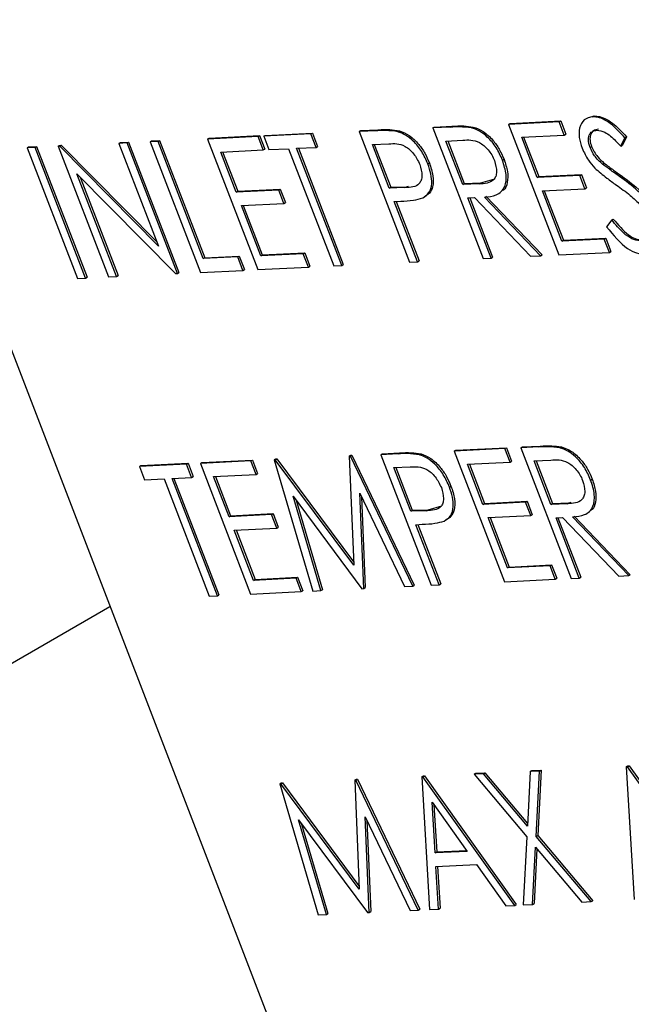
# Model space of a CAD drawing. Header units: inches. Extents: x 0.6 to 33.8, y 0 to 21.7.
# Tile 141 of 169: x 29.6156 to 29.6846, y 16.5082 to 16.6191. Entities that reach past the tile are written whole.
import ezdxf

# ---------------------------------------------------------------- set-up
doc = ezdxf.new("R2010")
doc.units = ezdxf.units.IN
doc.header["$MEASUREMENT"] = 0

msp = doc.modelspace()

# ---------------------------------------------------------------- linework, layer by layer
at = {"color": 7, "linetype": 'Continuous'}
for p, q in [((29.53707, 16.78289), (29.66369, 16.45478)), ((29.67641, 16.60758), (29.67071, 16.6073)), ((29.67071, 16.6073), (29.67089, 16.60741)), ((29.67071, 16.6073), (29.67639, 16.5926)), ((29.67089, 16.60741), (29.67659, 16.60769)), ((29.67641, 16.60758), (29.67659, 16.60769)), ((29.67699, 16.60607), (29.67641, 16.60758)), ((29.67659, 16.60769), (29.67717, 16.60618)), ((29.67988, 16.60812), (29.68036, 16.60826)), ((29.68018, 16.60815), (29.68036, 16.60826)), ((29.64844, 16.60622), (29.64313, 16.60596)), ((29.6433, 16.60606), (29.64861, 16.60632)), ((29.64844, 16.60622), (29.64861, 16.60632)), ((29.64902, 16.60471), (29.64844, 16.60622)), ((29.64861, 16.60632), (29.6492, 16.60482)), ((29.65388, 16.60648), (29.65405, 16.60659)), ((29.65586, 16.60658), (29.65388, 16.60648)), ((29.65388, 16.60648), (29.65955, 16.59177)), ((29.65405, 16.60659), (29.65603, 16.60669)), ((29.65586, 16.60658), (29.65603, 16.60669)), ((29.65825, 16.60647), (29.65842, 16.60658)), ((29.66419, 16.60699), (29.66217, 16.60689)), ((29.66217, 16.60689), (29.66234, 16.60699)), ((29.66217, 16.60689), (29.66784, 16.59218)), ((29.66234, 16.60699), (29.66436, 16.60709)), ((29.66419, 16.60699), (29.66436, 16.60709)), ((29.66655, 16.6069), (29.66673, 16.607)), ((29.67699, 16.60607), (29.67717, 16.60618)), ((29.62681, 16.60516), (29.62699, 16.60527)), ((29.62772, 16.60521), (29.62681, 16.60516)), ((29.62681, 16.60516), (29.63128, 16.59359)), ((29.62699, 16.60527), (29.62789, 16.60531)), ((29.62772, 16.60521), (29.62789, 16.60531)), ((29.63339, 16.5905), (29.62772, 16.60521)), ((29.62789, 16.60531), (29.63357, 16.5906)), ((29.63031, 16.60533), (29.63048, 16.60544)), ((29.63121, 16.60538), (29.63031, 16.60533)), ((29.63031, 16.60533), (29.63598, 16.59063)), ((29.63048, 16.60544), (29.63139, 16.60548)), ((29.63121, 16.60538), (29.63139, 16.60548)), ((29.63631, 16.59218), (29.63121, 16.60538)), ((29.63139, 16.60548), (29.63648, 16.59228)), ((29.64248, 16.60593), (29.63678, 16.60565)), ((29.63678, 16.60565), (29.63696, 16.60576)), ((29.63678, 16.60565), (29.64246, 16.59094)), ((29.63696, 16.60576), (29.64266, 16.60603)), ((29.64248, 16.60593), (29.64266, 16.60603)), ((29.64306, 16.60442), (29.64248, 16.60593)), ((29.64266, 16.60603), (29.64324, 16.60452)), ((29.64313, 16.60596), (29.6433, 16.60606)), ((29.64313, 16.60596), (29.64371, 16.60445)), ((29.65537, 16.60502), (29.65721, 16.60511)), ((29.66366, 16.60542), (29.66555, 16.60552)), ((29.66555, 16.60052), (29.66366, 16.60542)), ((29.66387, 16.60543), (29.66572, 16.60063)), ((29.6722, 16.60584), (29.67699, 16.60607)), ((29.67395, 16.60131), (29.6722, 16.60584)), ((29.67241, 16.60585), (29.67412, 16.60142)), ((29.68336, 16.60485), (29.68383, 16.60579)), ((29.68401, 16.6059), (29.68354, 16.60495)), ((29.68383, 16.60579), (29.68401, 16.6059)), ((29.61645, 16.60466), (29.61663, 16.60476)), ((29.61736, 16.6047), (29.61645, 16.60466)), ((29.61645, 16.60466), (29.62213, 16.58995)), ((29.61663, 16.60476), (29.61753, 16.60481)), ((29.61736, 16.6047), (29.61753, 16.60481)), ((29.62303, 16.58999), (29.61736, 16.6047)), ((29.61753, 16.60481), (29.62321, 16.5901)), ((29.61995, 16.60483), (29.62012, 16.60493)), ((29.62014, 16.60484), (29.61995, 16.60483)), ((29.61995, 16.60483), (29.62562, 16.59012)), ((29.62012, 16.60493), (29.62031, 16.60494)), ((29.62014, 16.60484), (29.62031, 16.60494)), ((29.63128, 16.59359), (29.62014, 16.60484)), ((29.62031, 16.60494), (29.6311, 16.59405)), ((29.63827, 16.60418), (29.64306, 16.60442)), ((29.64002, 16.59966), (29.63827, 16.60418)), ((29.63848, 16.6042), (29.64019, 16.59977)), ((29.64306, 16.60442), (29.64324, 16.60452)), ((29.64371, 16.60445), (29.64591, 16.60456)), ((29.64591, 16.60456), (29.65101, 16.59136)), ((29.64682, 16.6046), (29.64902, 16.60471)), ((29.65191, 16.5914), (29.64682, 16.6046)), ((29.64703, 16.60461), (29.65209, 16.59151)), ((29.64902, 16.60471), (29.6492, 16.60482)), ((29.65726, 16.60012), (29.65537, 16.60502)), ((29.65558, 16.60503), (29.65743, 16.60022)), ((29.6799, 16.6047), (29.68007, 16.60481)), ((29.68336, 16.60485), (29.68354, 16.60495)), ((29.66162, 16.60284), (29.66179, 16.60295)), ((29.67003, 16.60326), (29.67021, 16.60337)), ((29.6813, 16.60283), (29.68147, 16.60294)), ((29.62207, 16.60171), (29.63319, 16.59049)), ((29.62653, 16.59016), (29.62207, 16.60171)), ((29.62243, 16.60136), (29.62671, 16.59027)), ((29.66572, 16.60063), (29.66758, 16.6007)), ((29.6674, 16.60059), (29.66758, 16.6007)), ((29.66758, 16.6007), (29.66916, 16.60116)), ((29.67874, 16.60155), (29.67395, 16.60131)), ((29.67395, 16.60131), (29.67412, 16.60142)), ((29.67412, 16.60142), (29.67892, 16.60165)), ((29.67874, 16.60155), (29.67892, 16.60165)), ((29.67932, 16.60004), (29.67874, 16.60155)), ((29.67892, 16.60165), (29.6795, 16.60015)), ((29.68322, 16.60144), (29.6834, 16.60154)), ((29.64481, 16.59989), (29.64002, 16.59966)), ((29.64002, 16.59966), (29.64019, 16.59977)), ((29.64019, 16.59977), (29.64499, 16.6)), ((29.64481, 16.59989), (29.64499, 16.6)), ((29.64539, 16.59838), (29.64481, 16.59989)), ((29.64499, 16.6), (29.64557, 16.59849)), ((29.65726, 16.60012), (29.65743, 16.60022)), ((29.65904, 16.60017), (29.65726, 16.60012)), ((29.65743, 16.60022), (29.65922, 16.60028)), ((29.65904, 16.60017), (29.65922, 16.60028)), ((29.65922, 16.60028), (29.65945, 16.60035)), ((29.66555, 16.60052), (29.66572, 16.60063)), ((29.6674, 16.60059), (29.66555, 16.60052)), ((29.67453, 16.59981), (29.67932, 16.60004)), ((29.67671, 16.59415), (29.67453, 16.59981)), ((29.67474, 16.59982), (29.67689, 16.59425)), ((29.67932, 16.60004), (29.6795, 16.60015)), ((29.64539, 16.59838), (29.64557, 16.59849)), ((29.65784, 16.59861), (29.65856, 16.59864)), ((29.66046, 16.59182), (29.65784, 16.59861)), ((29.65805, 16.59862), (29.66064, 16.59193)), ((29.66613, 16.59901), (29.66687, 16.59905)), ((29.66875, 16.59222), (29.66613, 16.59901)), ((29.66634, 16.59902), (29.66892, 16.59233)), ((29.66687, 16.59905), (29.6732, 16.59244)), ((29.67432, 16.59249), (29.66799, 16.5991)), ((29.66816, 16.59921), (29.67449, 16.5926)), ((29.6406, 16.59815), (29.64539, 16.59838)), ((29.64278, 16.59249), (29.6406, 16.59815)), ((29.64081, 16.59816), (29.64296, 16.5926)), ((29.68234, 16.59654), (29.68177, 16.59575)), ((29.68234, 16.59654), (29.68251, 16.59664)), ((29.68151, 16.59438), (29.67671, 16.59415)), ((29.67671, 16.59415), (29.67689, 16.59425)), ((29.67689, 16.59425), (29.68168, 16.59449)), ((29.68151, 16.59438), (29.68168, 16.59449)), ((29.68209, 16.59287), (29.68151, 16.59438)), ((29.68168, 16.59449), (29.68226, 16.59298)), ((29.67639, 16.5926), (29.68209, 16.59287)), ((29.68209, 16.59287), (29.68226, 16.59298)), ((29.64019, 16.59237), (29.63631, 16.59218)), ((29.63631, 16.59218), (29.63648, 16.59228)), ((29.63648, 16.59228), (29.64037, 16.59247)), ((29.64019, 16.59237), (29.64037, 16.59247)), ((29.64078, 16.59086), (29.64019, 16.59237)), ((29.64037, 16.59247), (29.64095, 16.59096)), ((29.64758, 16.59273), (29.64278, 16.59249)), ((29.64278, 16.59249), (29.64296, 16.5926)), ((29.64296, 16.5926), (29.64775, 16.59283)), ((29.64758, 16.59273), (29.64775, 16.59283)), ((29.64816, 16.59122), (29.64758, 16.59273)), ((29.64775, 16.59283), (29.64833, 16.59133)), ((29.65955, 16.59177), (29.66046, 16.59182)), ((29.66046, 16.59182), (29.66064, 16.59193)), ((29.66784, 16.59218), (29.66875, 16.59222)), ((29.66875, 16.59222), (29.66892, 16.59233)), ((29.6732, 16.59244), (29.67432, 16.59249)), ((29.67432, 16.59249), (29.67449, 16.5926)), ((29.63598, 16.59063), (29.64078, 16.59086)), ((29.64078, 16.59086), (29.64095, 16.59096)), ((29.64246, 16.59094), (29.64816, 16.59122)), ((29.64816, 16.59122), (29.64833, 16.59133)), ((29.65101, 16.59136), (29.65191, 16.5914)), ((29.65191, 16.5914), (29.65209, 16.59151)), ((29.62213, 16.58995), (29.62303, 16.58999)), ((29.62303, 16.58999), (29.62321, 16.5901)), ((29.62562, 16.59012), (29.62653, 16.59016)), ((29.62653, 16.59016), (29.62671, 16.59027)), ((29.63319, 16.59049), (29.63339, 16.5905)), ((29.63339, 16.5905), (29.63357, 16.5906)), ((29.6703, 16.57078), (29.6646, 16.5705)), ((29.66477, 16.57061), (29.67047, 16.57089)), ((29.6703, 16.57078), (29.67047, 16.57089)), ((29.67088, 16.56927), (29.6703, 16.57078)), ((29.67047, 16.57089), (29.67105, 16.56938)), ((29.67211, 16.57087), (29.67228, 16.57098)), ((29.67413, 16.57097), (29.67211, 16.57087)), ((29.67211, 16.57087), (29.67778, 16.55616)), ((29.67228, 16.57098), (29.6743, 16.57107)), ((29.67413, 16.57097), (29.6743, 16.57107)), ((29.6765, 16.57088), (29.67667, 16.57099)), ((29.6443, 16.56951), (29.64448, 16.56962)), ((29.64443, 16.56952), (29.64461, 16.56963)), ((29.64448, 16.56962), (29.64461, 16.56963)), ((29.64461, 16.56963), (29.65325, 16.55802)), ((29.65276, 16.56993), (29.65294, 16.57003)), ((29.65276, 16.56993), (29.65326, 16.55766)), ((29.65289, 16.56993), (29.65276, 16.56993)), ((29.65289, 16.56993), (29.65307, 16.57004)), ((29.65991, 16.55529), (29.65289, 16.56993)), ((29.65294, 16.57003), (29.65307, 16.57004)), ((29.65307, 16.57004), (29.66009, 16.5554)), ((29.65631, 16.5701), (29.65648, 16.57021)), ((29.65829, 16.5702), (29.65631, 16.5701)), ((29.65631, 16.5701), (29.66198, 16.55539)), ((29.65648, 16.57021), (29.65846, 16.5703)), ((29.65829, 16.5702), (29.65846, 16.5703)), ((29.66068, 16.57009), (29.66085, 16.57019)), ((29.6646, 16.5705), (29.66477, 16.57061)), ((29.6646, 16.5705), (29.67027, 16.5558)), ((29.63442, 16.56903), (29.62911, 16.56877)), ((29.62911, 16.56877), (29.62929, 16.56888)), ((29.62911, 16.56877), (29.62969, 16.56726)), ((29.62929, 16.56888), (29.6346, 16.56914)), ((29.63442, 16.56903), (29.6346, 16.56914)), ((29.635, 16.56752), (29.63442, 16.56903)), ((29.6346, 16.56914), (29.63518, 16.56763)), ((29.64167, 16.56939), (29.63598, 16.56911)), ((29.63598, 16.56911), (29.63615, 16.56921)), ((29.63598, 16.56911), (29.64165, 16.5544)), ((29.63615, 16.56921), (29.64185, 16.56949)), ((29.64167, 16.56939), (29.64185, 16.56949)), ((29.64226, 16.56788), (29.64167, 16.56939)), ((29.64185, 16.56949), (29.64243, 16.56798)), ((29.64443, 16.56952), (29.6443, 16.56951)), ((29.6443, 16.56951), (29.64865, 16.55474)), ((29.65326, 16.55766), (29.64443, 16.56952)), ((29.6578, 16.56864), (29.65964, 16.56873)), ((29.65969, 16.56373), (29.6578, 16.56864)), ((29.65801, 16.56865), (29.65986, 16.56384)), ((29.66609, 16.56904), (29.67088, 16.56927)), ((29.66783, 16.56451), (29.66609, 16.56904)), ((29.6663, 16.56905), (29.66801, 16.56462)), ((29.67088, 16.56927), (29.67105, 16.56938)), ((29.6736, 16.56941), (29.67549, 16.5695)), ((29.67549, 16.5645), (29.6736, 16.56941)), ((29.67381, 16.56942), (29.67566, 16.56461)), ((29.62969, 16.56726), (29.6319, 16.56737)), ((29.6319, 16.56737), (29.63699, 16.55417)), ((29.6328, 16.56742), (29.635, 16.56752)), ((29.6379, 16.55422), (29.6328, 16.56742)), ((29.63301, 16.56743), (29.63807, 16.55432)), ((29.635, 16.56752), (29.63518, 16.56763)), ((29.63746, 16.56764), (29.64226, 16.56788)), ((29.63921, 16.56312), (29.63746, 16.56764)), ((29.63768, 16.56765), (29.63939, 16.56322)), ((29.64226, 16.56788), (29.64243, 16.56798)), ((29.66405, 16.56646), (29.66422, 16.56656)), ((29.67997, 16.56725), (29.68015, 16.56735)), ((29.64643, 16.56544), (29.65418, 16.55501)), ((29.64956, 16.55479), (29.64643, 16.56544)), ((29.65395, 16.56578), (29.659, 16.55525)), ((29.65439, 16.55502), (29.65395, 16.56578)), ((29.65415, 16.56537), (29.65456, 16.55513)), ((29.64677, 16.56498), (29.64973, 16.55489)), ((29.66165, 16.56389), (29.66321, 16.56435)), ((29.67262, 16.56475), (29.66783, 16.56451)), ((29.66783, 16.56451), (29.66801, 16.56462)), ((29.66801, 16.56462), (29.6728, 16.56485)), ((29.67262, 16.56475), (29.6728, 16.56485)), ((29.67321, 16.56324), (29.67262, 16.56475)), ((29.6728, 16.56485), (29.67338, 16.56334)), ((29.67549, 16.5645), (29.67566, 16.56461)), ((29.67735, 16.56457), (29.67549, 16.5645)), ((29.67566, 16.56461), (29.67752, 16.56468)), ((29.67735, 16.56457), (29.67752, 16.56468)), ((29.67752, 16.56468), (29.67776, 16.56475)), ((29.644, 16.56335), (29.63921, 16.56312)), ((29.63921, 16.56312), (29.63939, 16.56322)), ((29.63939, 16.56322), (29.64418, 16.56346)), ((29.644, 16.56335), (29.64418, 16.56346)), ((29.64459, 16.56184), (29.644, 16.56335)), ((29.64418, 16.56346), (29.64476, 16.56195)), ((29.65969, 16.56373), (29.65986, 16.56384)), ((29.66147, 16.56379), (29.65969, 16.56373)), ((29.65986, 16.56384), (29.66165, 16.56389)), ((29.66147, 16.56379), (29.66165, 16.56389)), ((29.66841, 16.56301), (29.67321, 16.56324)), ((29.6706, 16.55735), (29.66841, 16.56301)), ((29.66863, 16.56302), (29.67077, 16.55745)), ((29.67321, 16.56324), (29.67338, 16.56334)), ((29.67607, 16.56299), (29.67681, 16.56303)), ((29.67869, 16.55621), (29.67607, 16.56299)), ((29.67628, 16.563), (29.67887, 16.55631)), ((29.67681, 16.56303), (29.68314, 16.55642)), ((29.68426, 16.55648), (29.67793, 16.56309)), ((29.6781, 16.56319), (29.68443, 16.55658)), ((29.63979, 16.56161), (29.64459, 16.56184)), ((29.64459, 16.56184), (29.64476, 16.56195)), ((29.66027, 16.56222), (29.66099, 16.56226)), ((29.66289, 16.55544), (29.66027, 16.56222)), ((29.66048, 16.56223), (29.66307, 16.55554)), ((29.64198, 16.55595), (29.63979, 16.56161)), ((29.64001, 16.56162), (29.64215, 16.55606)), ((29.67539, 16.55758), (29.6706, 16.55735)), ((29.6706, 16.55735), (29.67077, 16.55745)), ((29.67077, 16.55745), (29.67556, 16.55769)), ((29.67539, 16.55758), (29.67556, 16.55769)), ((29.67597, 16.55607), (29.67539, 16.55758)), ((29.67556, 16.55769), (29.67615, 16.55618)), ((29.64215, 16.55606), (29.64694, 16.55629)), ((29.64677, 16.55619), (29.64694, 16.55629)), ((29.64694, 16.55629), (29.64753, 16.55478)), ((29.67869, 16.55621), (29.67887, 16.55631)), ((29.68314, 16.55642), (29.68426, 16.55648)), ((29.68426, 16.55648), (29.68443, 16.55658)), ((29.64677, 16.55619), (29.64198, 16.55595)), ((29.64198, 16.55595), (29.64215, 16.55606)), ((29.64735, 16.55468), (29.64677, 16.55619)), ((29.659, 16.55525), (29.65991, 16.55529)), ((29.65991, 16.55529), (29.66009, 16.5554)), ((29.66198, 16.55539), (29.66289, 16.55544)), ((29.66289, 16.55544), (29.66307, 16.55554)), ((29.67027, 16.5558), (29.67597, 16.55607)), ((29.67597, 16.55607), (29.67615, 16.55618)), ((29.67778, 16.55616), (29.67869, 16.55621)), ((29.63699, 16.55417), (29.6379, 16.55422)), ((29.6379, 16.55422), (29.63807, 16.55432)), ((29.64165, 16.5544), (29.64735, 16.55468)), ((29.64735, 16.55468), (29.64753, 16.55478)), ((29.64865, 16.55474), (29.64956, 16.55479)), ((29.64956, 16.55479), (29.64973, 16.55489)), ((29.65418, 16.55501), (29.65439, 16.55502)), ((29.65439, 16.55502), (29.65456, 16.55513)), ((29.37743, 16.40964), (29.62578, 16.55301)), ((29.66683, 16.53411), (29.66701, 16.53422)), ((29.66788, 16.53416), (29.66683, 16.53411)), ((29.66683, 16.53411), (29.67278, 16.52706)), ((29.66701, 16.53422), (29.66805, 16.53427)), ((29.66788, 16.53416), (29.66805, 16.53427)), ((29.67285, 16.52827), (29.66788, 16.53416)), ((29.66805, 16.53427), (29.67286, 16.52857)), ((29.67317, 16.53442), (29.67285, 16.52827)), ((29.67317, 16.53442), (29.67334, 16.53453)), ((29.67421, 16.53447), (29.67317, 16.53442)), ((29.67334, 16.53453), (29.67439, 16.53458)), ((29.67383, 16.52711), (29.67421, 16.53447)), ((29.67439, 16.53458), (29.674, 16.52722)), ((29.67421, 16.53447), (29.67439, 16.53458)), ((29.68399, 16.53495), (29.68417, 16.53505)), ((29.68399, 16.53495), (29.68488, 16.52001)), ((29.68412, 16.53495), (29.68399, 16.53495)), ((29.68412, 16.53495), (29.6843, 16.53506)), ((29.69446, 16.52047), (29.68412, 16.53495)), ((29.68417, 16.53505), (29.6843, 16.53506)), ((29.6843, 16.53506), (29.69464, 16.52058)), ((29.64492, 16.53304), (29.6451, 16.53315)), ((29.64505, 16.53305), (29.64492, 16.53304)), ((29.64492, 16.53304), (29.64926, 16.51827)), ((29.64505, 16.53305), (29.64523, 16.53315)), ((29.65388, 16.52118), (29.64505, 16.53305)), ((29.6451, 16.53315), (29.64523, 16.53315)), ((29.64523, 16.53315), (29.65386, 16.52154)), ((29.65338, 16.53345), (29.65356, 16.53356)), ((29.65351, 16.53346), (29.65338, 16.53345)), ((29.65338, 16.53345), (29.65388, 16.52118)), ((29.65351, 16.53346), (29.65369, 16.53357)), ((29.66053, 16.51882), (29.65351, 16.53346)), ((29.65356, 16.53356), (29.65369, 16.53357)), ((29.65369, 16.53357), (29.66071, 16.51892)), ((29.66094, 16.53382), (29.66112, 16.53393)), ((29.66107, 16.53383), (29.66094, 16.53382)), ((29.66094, 16.53382), (29.66182, 16.51888)), ((29.66107, 16.53383), (29.66125, 16.53394)), ((29.67141, 16.51935), (29.66107, 16.53383)), ((29.66112, 16.53393), (29.66125, 16.53394)), ((29.66125, 16.53394), (29.67158, 16.51945)), ((29.66244, 16.52525), (29.6621, 16.53096)), ((29.6621, 16.53096), (29.66605, 16.52543)), ((29.6623, 16.53068), (29.66262, 16.52536)), ((29.64705, 16.52897), (29.6548, 16.51854)), ((29.65018, 16.51831), (29.64705, 16.52897)), ((29.65457, 16.52931), (29.65962, 16.51877)), ((29.65501, 16.51855), (29.65457, 16.52931)), ((29.65476, 16.5289), (29.65518, 16.51865)), ((29.64739, 16.52851), (29.65035, 16.51842)), ((29.67278, 16.52706), (29.67238, 16.5194)), ((29.67383, 16.52711), (29.674, 16.52722)), ((29.68002, 16.51977), (29.67383, 16.52711)), ((29.674, 16.52722), (29.6802, 16.51987)), ((29.66605, 16.52543), (29.66244, 16.52525)), ((29.66244, 16.52525), (29.66262, 16.52536)), ((29.66262, 16.52536), (29.66598, 16.52552)), ((29.67343, 16.51945), (29.67376, 16.52589)), ((29.67392, 16.5257), (29.6736, 16.51955)), ((29.67376, 16.52589), (29.67897, 16.51972)), ((29.66253, 16.52372), (29.66711, 16.52394)), ((29.66281, 16.51893), (29.66253, 16.52372)), ((29.66271, 16.52373), (29.66299, 16.51904)), ((29.66711, 16.52394), (29.67042, 16.5193)), ((29.67897, 16.51972), (29.68002, 16.51977)), ((29.68002, 16.51977), (29.6802, 16.51987)), ((29.65501, 16.51855), (29.65518, 16.51865)), ((29.65962, 16.51877), (29.66053, 16.51882)), ((29.66053, 16.51882), (29.66071, 16.51892)), ((29.66182, 16.51888), (29.66281, 16.51893)), ((29.66281, 16.51893), (29.66299, 16.51904)), ((29.67042, 16.5193), (29.67141, 16.51935)), ((29.67141, 16.51935), (29.67158, 16.51945)), ((29.67238, 16.5194), (29.67343, 16.51945)), ((29.67343, 16.51945), (29.6736, 16.51955)), ((29.64926, 16.51827), (29.65018, 16.51831)), ((29.65018, 16.51831), (29.65035, 16.51842)), ((29.6548, 16.51854), (29.65501, 16.51855))]:
    msp.add_line(p, q, dxfattribs=at)
for points, knots in [([(29.68018, 16.60815), (29.67985, 16.60808), (29.67918, 16.60793), (29.67867, 16.60701), (29.67862, 16.60583), (29.67888, 16.60501), (29.67902, 16.6046)], [0, 0, 0, 0, 0.279956, 0.559472, 0.779671, 1, 1, 1, 1]), ([(29.68383, 16.60579), (29.68343, 16.60622), (29.68278, 16.60692), (29.6818, 16.60769), (29.68094, 16.60811), (29.68043, 16.60814), (29.68018, 16.60815)], [0, 0, 0, 0, 0.340248, 0.56021, 0.780132, 1, 1, 1, 1]), ([(29.68036, 16.60826), (29.68076, 16.60821), (29.68142, 16.60813), (29.68243, 16.60746), (29.68324, 16.60673), (29.68375, 16.60617), (29.68401, 16.6059)], [0, 0, 0, 0, 0.338729, 0.558835, 0.779344, 1, 1, 1, 1]), ([(29.65825, 16.60647), (29.65779, 16.60653), (29.65697, 16.60664), (29.6562, 16.6066), (29.65586, 16.60658)], [0, 0, 0, 0, 0.559631, 1, 1, 1, 1]), ([(29.65603, 16.60669), (29.65647, 16.60671), (29.65723, 16.60675), (29.65806, 16.60663), (29.65842, 16.60658)], [0, 0, 0, 0, 0.560314, 1, 1, 1, 1]), ([(29.66162, 16.60284), (29.66141, 16.60331), (29.661, 16.60426), (29.66006, 16.60539), (29.65911, 16.60615), (29.65853, 16.60636), (29.65825, 16.60647)], [0, 0, 0, 0, 0.280105, 0.559481, 0.77969, 1, 1, 1, 1]), ([(29.65842, 16.60658), (29.65879, 16.60643), (29.65953, 16.60614), (29.66055, 16.60517), (29.66132, 16.60406), (29.66163, 16.60332), (29.66179, 16.60295)], [0, 0, 0, 0, 0.279705, 0.559381, 0.779509, 1, 1, 1, 1]), ([(29.66655, 16.6069), (29.6661, 16.60695), (29.66529, 16.60704), (29.66452, 16.607), (29.66419, 16.60699)], [0, 0, 0, 0, 0.559717, 1, 1, 1, 1]), ([(29.66436, 16.60709), (29.66479, 16.60711), (29.66556, 16.60716), (29.66637, 16.60705), (29.66673, 16.607)], [0, 0, 0, 0, 0.56024, 1, 1, 1, 1]), ([(29.67003, 16.60326), (29.66982, 16.60375), (29.66939, 16.60472), (29.66841, 16.60585), (29.66743, 16.6066), (29.66685, 16.6068), (29.66655, 16.6069)], [0, 0, 0, 0, 0.279899, 0.559327, 0.779605, 1, 1, 1, 1]), ([(29.66673, 16.607), (29.66711, 16.60687), (29.66786, 16.60659), (29.66891, 16.60563), (29.66971, 16.60451), (29.67004, 16.60375), (29.67021, 16.60337)], [0, 0, 0, 0, 0.2797971, 0.5594998, 0.7796265, 1, 1, 1, 1]), ([(29.6799, 16.6047), (29.67981, 16.605), (29.67964, 16.6056), (29.67984, 16.60623), (29.68019, 16.60657), (29.68051, 16.60662), (29.68066, 16.60664)], [0, 0, 0, 0, 0.278996, 0.558594, 0.779214, 1, 1, 1, 1]), ([(29.68084, 16.60674), (29.68064, 16.60671), (29.68025, 16.60664), (29.67993, 16.60616), (29.67985, 16.60552), (29.68, 16.60504), (29.68007, 16.60481)], [0, 0, 0, 0, 0.280274, 0.559931, 0.77992, 1, 1, 1, 1]), ([(29.68066, 16.60664), (29.68096, 16.6066), (29.68145, 16.60654), (29.6822, 16.606), (29.68279, 16.60545), (29.68317, 16.60505), (29.68336, 16.60485)], [0, 0, 0, 0, 0.338433, 0.558587, 0.77925, 1, 1, 1, 1]), ([(29.65721, 16.60511), (29.65781, 16.60515), (29.65856, 16.6052), (29.65956, 16.60449), (29.66019, 16.60384), (29.6605, 16.60321), (29.66071, 16.60279)], [0, 0, 0, 0, 0.499617, 0.625271, 0.751031, 1, 1, 1, 1]), ([(29.66555, 16.60552), (29.66615, 16.60556), (29.66691, 16.60561), (29.66794, 16.60493), (29.66841, 16.60444), (29.66884, 16.60387), (29.66903, 16.60344), (29.66912, 16.60322)], [0, 0, 0, 0, 0.498719, 0.624046, 0.749383, 0.874693, 1, 1, 1, 1]), ([(29.67902, 16.6046), (29.67923, 16.60414), (29.6796, 16.60333), (29.68019, 16.60267), (29.68044, 16.60238)], [0, 0, 0, 0, 0.559025, 1, 1, 1, 1]), ([(29.6813, 16.60283), (29.68098, 16.60312), (29.68041, 16.60364), (29.68005, 16.60438), (29.6799, 16.6047)], [0, 0, 0, 0, 0.56065, 1, 1, 1, 1]), ([(29.68007, 16.60481), (29.68016, 16.6046), (29.68035, 16.60419), (29.68083, 16.60353), (29.68123, 16.60316), (29.68147, 16.60294)], [0, 0, 0, 0, 0.279946, 0.559774, 1, 1, 1, 1]), ([(29.66179, 16.60295), (29.66196, 16.60246), (29.66228, 16.60149), (29.66223, 16.60029), (29.66184, 16.59949), (29.66142, 16.59924), (29.66122, 16.59912)], [0, 0, 0, 0, 0.280099, 0.559324, 0.779458, 1, 1, 1, 1]), ([(29.66912, 16.60322), (29.66924, 16.60278), (29.66943, 16.60212), (29.66929, 16.60142), (29.6688, 16.60066), (29.66802, 16.60062), (29.6674, 16.60059)], [0, 0, 0, 0, 0.248792, 0.374502, 0.500173, 1, 1, 1, 1]), ([(29.66799, 16.5991), (29.66846, 16.59915), (29.66939, 16.59924), (29.67036, 16.60008), (29.67055, 16.60161), (29.6702, 16.60271), (29.67003, 16.60326)], [0, 0, 0, 0, 0.281289, 0.560374, 0.77996, 1, 1, 1, 1]), ([(29.67021, 16.60337), (29.67036, 16.6029), (29.67067, 16.60196), (29.67061, 16.60076), (29.67038, 16.59997), (29.67005, 16.59987), (29.67001, 16.59985)], [0, 0, 0, 0, 0.317932, 0.635419, 0.953031, 1, 1, 1, 1]), ([(29.68147, 16.60294), (29.68183, 16.60267), (29.68247, 16.60219), (29.68311, 16.60174), (29.6834, 16.60154)], [0, 0, 0, 0, 0.559906, 1, 1, 1, 1]), ([(29.66071, 16.60279), (29.66083, 16.60235), (29.66102, 16.6017), (29.66089, 16.601), (29.66043, 16.60023), (29.65966, 16.6002), (29.65904, 16.60017)], [0, 0, 0, 0, 0.248917, 0.37465, 0.500279, 1, 1, 1, 1]), ([(29.66104, 16.59901), (29.6613, 16.59918), (29.66182, 16.59951), (29.66211, 16.60053), (29.66201, 16.6017), (29.66175, 16.60246), (29.66162, 16.60284)], [0, 0, 0, 0, 0.280067, 0.559409, 0.7795, 1, 1, 1, 1]), ([(29.68044, 16.60238), (29.68089, 16.60199), (29.68169, 16.6013), (29.68251, 16.60072), (29.68287, 16.60046)], [0, 0, 0, 0, 0.559524, 1, 1, 1, 1]), ([(29.68322, 16.60144), (29.68286, 16.60169), (29.68222, 16.60213), (29.68158, 16.60262), (29.6813, 16.60283)], [0, 0, 0, 0, 0.560088, 1, 1, 1, 1]), ([(29.68743, 16.59681), (29.68715, 16.59737), (29.68659, 16.5985), (29.68506, 16.60009), (29.68392, 16.60092), (29.68322, 16.60144)], [0, 0, 0, 0, 0.278896, 0.558876, 1, 1, 1, 1]), ([(29.6834, 16.60154), (29.68429, 16.60089), (29.68554, 16.59998), (29.68698, 16.59825), (29.6874, 16.59736), (29.68761, 16.59691)], [0, 0, 0, 0, 0.560115, 0.780284, 1, 1, 1, 1]), ([(29.68287, 16.60046), (29.68339, 16.6001), (29.68432, 16.59944), (29.68521, 16.59858), (29.6856, 16.59821)], [0, 0, 0, 0, 0.56033, 1, 1, 1, 1]), ([(29.65856, 16.59864), (29.65905, 16.59866), (29.65991, 16.5987), (29.6607, 16.59892), (29.66104, 16.59901)], [0, 0, 0, 0, 0.560254, 1, 1, 1, 1]), ([(29.6855, 16.59419), (29.68521, 16.59423), (29.68462, 16.59432), (29.68348, 16.59518), (29.68277, 16.59602), (29.68234, 16.59654)], [0, 0, 0, 0, 0.279219, 0.559345, 1, 1, 1, 1]), ([(29.68251, 16.59664), (29.68307, 16.59599), (29.68385, 16.59507), (29.68499, 16.59437), (29.68545, 16.59432), (29.68568, 16.5943)], [0, 0, 0, 0, 0.559321, 0.779782, 1, 1, 1, 1]), ([(29.68177, 16.59575), (29.68254, 16.59483), (29.6836, 16.59354), (29.68516, 16.59274), (29.68578, 16.5927), (29.68608, 16.59268)], [0, 0, 0, 0, 0.558455, 0.779206, 1, 1, 1, 1]), ([(29.6765, 16.57088), (29.67604, 16.57093), (29.67523, 16.57102), (29.67447, 16.57099), (29.67413, 16.57097)], [0, 0, 0, 0, 0.559717, 1, 1, 1, 1]), ([(29.6743, 16.57107), (29.67473, 16.5711), (29.6755, 16.57114), (29.67631, 16.57103), (29.67667, 16.57099)], [0, 0, 0, 0, 0.56024, 1, 1, 1, 1]), ([(29.67997, 16.56725), (29.67976, 16.56773), (29.67933, 16.5687), (29.67835, 16.56983), (29.67738, 16.57058), (29.67679, 16.57078), (29.6765, 16.57088)], [0, 0, 0, 0, 0.279899, 0.559327, 0.779605, 1, 1, 1, 1]), ([(29.67667, 16.57099), (29.67705, 16.57085), (29.6778, 16.57057), (29.67885, 16.56961), (29.67966, 16.56849), (29.67998, 16.56773), (29.68015, 16.56735)], [0, 0, 0, 0, 0.279797, 0.5595, 0.779626, 1, 1, 1, 1]), ([(29.66068, 16.57009), (29.66022, 16.57015), (29.6594, 16.57025), (29.65863, 16.57021), (29.65829, 16.5702)], [0, 0, 0, 0, 0.559631, 1, 1, 1, 1]), ([(29.65846, 16.5703), (29.6589, 16.57033), (29.65967, 16.57037), (29.66049, 16.57025), (29.66085, 16.57019)], [0, 0, 0, 0, 0.560314, 1, 1, 1, 1]), ([(29.66405, 16.56646), (29.66384, 16.56693), (29.66343, 16.56788), (29.66249, 16.56901), (29.66154, 16.56977), (29.66096, 16.56998), (29.66068, 16.57009)], [0, 0, 0, 0, 0.280105, 0.559481, 0.77969, 1, 1, 1, 1]), ([(29.66085, 16.57019), (29.66122, 16.57005), (29.66196, 16.56975), (29.66298, 16.56879), (29.66375, 16.56768), (29.66406, 16.56693), (29.66422, 16.56656)], [0, 0, 0, 0, 0.279705, 0.559381, 0.779509, 1, 1, 1, 1]), ([(29.67549, 16.5695), (29.6761, 16.56954), (29.67685, 16.56959), (29.67788, 16.56891), (29.67835, 16.56843), (29.67878, 16.56785), (29.67897, 16.56742), (29.67906, 16.5672)], [0, 0, 0, 0, 0.498719, 0.624046, 0.749383, 0.874693, 1, 1, 1, 1]), ([(29.65964, 16.56873), (29.66024, 16.56876), (29.66099, 16.56881), (29.66199, 16.5681), (29.66262, 16.56746), (29.66293, 16.56683), (29.66314, 16.56641)], [0, 0, 0, 0, 0.499617, 0.625271, 0.751031, 1, 1, 1, 1]), ([(29.66314, 16.56641), (29.66326, 16.56597), (29.66345, 16.56531), (29.66332, 16.56462), (29.66286, 16.56385), (29.66209, 16.56381), (29.66147, 16.56379)], [0, 0, 0, 0, 0.248917, 0.37465, 0.500279, 1, 1, 1, 1]), ([(29.66347, 16.56263), (29.66373, 16.56279), (29.66425, 16.56312), (29.66454, 16.56414), (29.66444, 16.56532), (29.66418, 16.56608), (29.66405, 16.56646)], [0, 0, 0, 0, 0.280067, 0.559409, 0.7795, 1, 1, 1, 1]), ([(29.66422, 16.56656), (29.66439, 16.56608), (29.66471, 16.56511), (29.66466, 16.5639), (29.66427, 16.56311), (29.66385, 16.56286), (29.66365, 16.56273)], [0, 0, 0, 0, 0.280099, 0.559324, 0.779458, 1, 1, 1, 1]), ([(29.67906, 16.5672), (29.67919, 16.56676), (29.67937, 16.5661), (29.67923, 16.5654), (29.67874, 16.56465), (29.67797, 16.56461), (29.67735, 16.56457)], [0, 0, 0, 0, 0.248792, 0.374502, 0.500173, 1, 1, 1, 1]), ([(29.67793, 16.56309), (29.6784, 16.56313), (29.67933, 16.56322), (29.68031, 16.56406), (29.68049, 16.5656), (29.68015, 16.5667), (29.67997, 16.56725)], [0, 0, 0, 0, 0.281289, 0.560374, 0.77996, 1, 1, 1, 1]), ([(29.68015, 16.56735), (29.6803, 16.56688), (29.68061, 16.56594), (29.68055, 16.56474), (29.68033, 16.56395), (29.68, 16.56385), (29.67995, 16.56384)], [0, 0, 0, 0, 0.317932, 0.635419, 0.953031, 1, 1, 1, 1]), ([(29.66099, 16.56226), (29.66148, 16.56228), (29.66234, 16.56232), (29.66313, 16.56253), (29.66347, 16.56263)], [0, 0, 0, 0, 0.560254, 1, 1, 1, 1])]:
    msp.add_open_spline(points, degree=3, knots=knots, dxfattribs=at)

doc.saveas('drawing.dxf')
